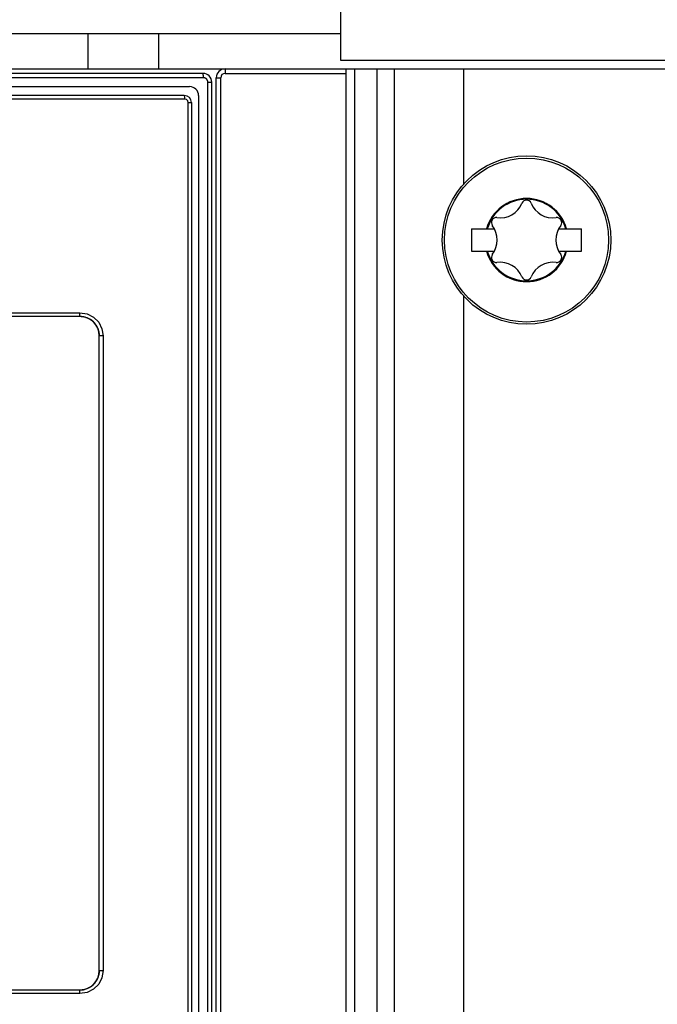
# Model space of a CAD drawing. Extents: x 0 to 594, y 0 to 420.
# Tile 37 of 157: x 73 to 80, y 273 to 284. Entities that reach past the tile are written whole.
import ezdxf

# ---------------------------------------------------------------- set-up
doc = ezdxf.new("R2010")
doc.units = 0
doc.header["$LTSCALE"] = 32.67
doc.layers.get('0').update_dxf_attribs({"linetype": 'CONTINUOUS'})

msp = doc.modelspace()

# ---------------------------------------------------------------- linework, layer by layer
at = {"color": 7, "linetype": 'CONTINUOUS'}
for p, q in [((76.534, 284.837), (76.534, 283.952)), ((69.834, 284.252), (76.534, 284.252)), ((73.684, 284.252), (73.684, 283.852)), ((74.484, 284.252), (74.484, 283.852)), ((59.034, 283.852), (132.234, 283.852)), ((76.534, 283.952), (132.234, 283.952)), ((76.594, 283.852), (76.594, 166.042)), ((76.694, 283.852), (76.694, 166.042)), ((77.922, 283.852), (77.922, 282.551)), ((74.984, 283.802), (62.094, 283.802)), ((75.134, 165.632), (75.134, 283.752)), ((62.244, 283.652), (74.834, 283.652)), ((75.084, 257.802), (75.084, 283.702)), ((74.774, 283.552), (62.294, 283.552)), ((74.934, 283.552), (74.934, 257.952)), ((74.854, 283.472), (74.854, 258.012)), ((78.014, 282.047), (78.014, 281.797)), ((78.014, 282.047), (78.273, 282.047)), ((78.995, 282.047), (79.254, 282.047)), ((79.254, 281.797), (79.254, 282.047)), ((78.014, 281.797), (78.273, 281.797)), ((78.995, 281.797), (79.254, 281.797)), ((77.922, 281.293), (77.922, 168.991)), ((63.474, 281.062), (73.594, 281.062)), ((73.814, 280.847), (73.814, 280.842)), ((73.814, 273.682), (73.814, 280.842)), ((73.594, 273.462), (63.474, 273.462)), ((73.599, 273.462), (73.594, 273.462))]:
    msp.add_line(p, q, dxfattribs=at)
at = {"color": 9, "linetype": 'CONTINUOUS'}
for p, q in [((75.234, 283.852), (75.234, 283.802)), ((76.947, 283.852), (76.947, 166.042)), ((77.142, 283.852), (77.142, 166.042)), ((74.989, 283.752), (62.088, 283.752)), ((74.989, 283.759), (74.989, 283.763)), ((74.989, 283.756), (74.989, 283.759)), ((74.989, 283.752), (74.989, 283.756)), ((75.134, 283.752), (75.184, 283.752)), ((75.184, 166.632), (75.184, 283.752)), ((75.234, 283.802), (76.594, 283.802)), ((75.04, 257.802), (75.04, 283.702)), ((75.04, 283.702), (75.084, 283.702)), ((74.778, 283.512), (62.289, 283.512)), ((74.818, 258.012), (74.818, 283.472)), ((74.818, 283.472), (74.854, 283.472)), ((63.47, 281.102), (73.597, 281.102)), ((73.858, 280.842), (73.814, 280.842)), ((73.858, 280.842), (73.858, 273.682)), ((73.814, 273.682), (73.858, 273.682)), ((73.597, 273.422), (63.47, 273.422))]:
    msp.add_line(p, q, dxfattribs=at)
for points in [[(74.989, 283.763), (74.989, 283.765), (74.989, 283.766), (74.989, 283.768), (74.989, 283.77), (74.989, 283.771), (74.989, 283.773), (74.989, 283.775), (74.989, 283.776), (74.989, 283.778), (74.989, 283.779), (74.988, 283.781), (74.988, 283.782), (74.988, 283.784), (74.988, 283.785), (74.988, 283.787), (74.988, 283.788), (74.988, 283.789), (74.987, 283.79), (74.987, 283.791), (74.987, 283.793), (74.987, 283.794), (74.987, 283.795), (74.987, 283.795), (74.986, 283.796), (74.986, 283.797), (74.986, 283.798), (74.986, 283.799), (74.986, 283.799), (74.985, 283.8), (74.985, 283.8), (74.985, 283.801), (74.985, 283.801), (74.985, 283.801), (74.984, 283.802), (74.984, 283.802), (74.984, 283.802), (74.984, 283.802)], [(75.04, 283.702), (75.04, 283.703), (75.039, 283.705), (75.039, 283.706), (75.039, 283.708), (75.039, 283.709), (75.039, 283.711), (75.038, 283.712), (75.038, 283.714), (75.038, 283.715), (75.037, 283.717), (75.037, 283.718), (75.036, 283.72), (75.036, 283.721), (75.035, 283.722), (75.034, 283.724), (75.034, 283.725), (75.033, 283.726), (75.032, 283.728), (75.032, 283.729), (75.031, 283.73), (75.03, 283.732), (75.029, 283.733), (75.028, 283.734), (75.027, 283.735), (75.026, 283.736), (75.025, 283.737), (75.024, 283.738), (75.023, 283.739), (75.022, 283.74), (75.02, 283.741), (75.019, 283.742), (75.018, 283.743), (75.017, 283.744), (75.015, 283.745), (75.014, 283.745), (75.013, 283.746), (75.011, 283.747), (75.01, 283.747), (75.009, 283.748), (75.007, 283.749), (75.006, 283.749), (75.004, 283.75), (75.003, 283.75), (75.001, 283.75), (75, 283.751), (74.999, 283.751), (74.997, 283.751), (74.996, 283.752), (74.994, 283.752), (74.993, 283.752), (74.991, 283.752), (74.989, 283.752)], [(74.778, 283.512), (74.778, 283.532), (74.776, 283.547), (74.774, 283.552)], [(74.818, 283.472), (74.813, 283.492), (74.798, 283.506), (74.778, 283.512)], [(73.594, 281.062), (73.596, 281.067), (73.597, 281.082), (73.597, 281.102)], [(73.597, 281.102), (73.677, 281.089), (73.75, 281.052), (73.808, 280.994), (73.845, 280.921), (73.858, 280.842)], [(73.858, 273.682), (73.845, 273.602), (73.808, 273.529), (73.75, 273.471), (73.677, 273.434), (73.597, 273.422)], [(73.597, 273.422), (73.597, 273.442), (73.595, 273.457), (73.594, 273.462)]]:
    msp.add_lwpolyline(points, dxfattribs=at)
at = {"color": 7, "linetype": 'CONTINUOUS'}
for points in [[(73.594, 281.062), (73.599, 281.062), (73.604, 281.062), (73.61, 281.061), (73.615, 281.061), (73.621, 281.06), (73.626, 281.059), (73.63, 281.059)], [(73.63, 281.059), (73.632, 281.059), (73.637, 281.058), (73.642, 281.056), (73.648, 281.055), (73.653, 281.054), (73.658, 281.052)], [(73.658, 281.052), (73.664, 281.05), (73.669, 281.049), (73.674, 281.047), (73.679, 281.045), (73.684, 281.042), (73.685, 281.042)], [(73.685, 281.042), (73.689, 281.04), (73.694, 281.038), (73.699, 281.035), (73.704, 281.032), (73.709, 281.03), (73.713, 281.027), (73.718, 281.024), (73.722, 281.02)], [(73.722, 281.02), (73.727, 281.017), (73.731, 281.014), (73.735, 281.01), (73.74, 281.007), (73.744, 281.003), (73.748, 280.999), (73.752, 280.995), (73.755, 280.991), (73.759, 280.987), (73.763, 280.983), (73.766, 280.979), (73.769, 280.974)], [(73.769, 280.974), (73.773, 280.97), (73.776, 280.965), (73.779, 280.961), (73.782, 280.956), (73.785, 280.951), (73.787, 280.947), (73.79, 280.942), (73.792, 280.937), (73.794, 280.932), (73.797, 280.927), (73.799, 280.922), (73.801, 280.917), (73.802, 280.911)], [(73.802, 280.911), (73.804, 280.906), (73.806, 280.901), (73.807, 280.896), (73.808, 280.89), (73.809, 280.885), (73.81, 280.881)], [(73.81, 280.881), (73.81, 280.88), (73.811, 280.874), (73.812, 280.869), (73.813, 280.863), (73.813, 280.858), (73.813, 280.852), (73.814, 280.847)], [(73.811, 273.647), (73.81, 273.644), (73.809, 273.639), (73.808, 273.634), (73.807, 273.628), (73.806, 273.623), (73.804, 273.618)], [(73.814, 273.682), (73.814, 273.677), (73.813, 273.671), (73.813, 273.666), (73.813, 273.66), (73.812, 273.655), (73.811, 273.65), (73.811, 273.647)], [(73.773, 273.554), (73.769, 273.549), (73.766, 273.545), (73.763, 273.541), (73.759, 273.537), (73.755, 273.533), (73.751, 273.529), (73.748, 273.525), (73.744, 273.521), (73.74, 273.517), (73.735, 273.514), (73.731, 273.51), (73.727, 273.507)], [(73.804, 273.618), (73.802, 273.612), (73.801, 273.607), (73.799, 273.602), (73.797, 273.597), (73.794, 273.592), (73.792, 273.587), (73.79, 273.582), (73.787, 273.577), (73.785, 273.572), (73.782, 273.568), (73.779, 273.563), (73.776, 273.558), (73.773, 273.554)], [(73.634, 273.466), (73.632, 273.465), (73.626, 273.464), (73.621, 273.464), (73.615, 273.463), (73.61, 273.462), (73.604, 273.462), (73.599, 273.462)], [(73.664, 273.473), (73.658, 273.472), (73.653, 273.47), (73.648, 273.469), (73.642, 273.467), (73.637, 273.466), (73.634, 273.466)], [(73.689, 273.483), (73.684, 273.481), (73.679, 273.479), (73.674, 273.477), (73.669, 273.475), (73.664, 273.473)], [(73.727, 273.507), (73.722, 273.503), (73.718, 273.5), (73.713, 273.497), (73.709, 273.494), (73.704, 273.491), (73.699, 273.489), (73.694, 273.486), (73.689, 273.484), (73.689, 273.483)]]:
    msp.add_lwpolyline(points, dxfattribs=at)
msp.add_circle((78.634, 281.922), 0.95, dxfattribs=at)
at = {"color": 9, "linetype": 'CONTINUOUS'}
msp.add_circle((78.634, 281.922), 0.925, dxfattribs=at)
at = {"color": 7, "linetype": 'CONTINUOUS'}
for centre, radius, start, end in [((75.234, 283.752), 0.1, 90, 180), ((74.984, 283.702), 0.1, 360, 90), ((74.834, 283.552), 0.1, 0, 90), ((74.774, 283.472), 0.08, 0, 90), ((78.634, 281.922), 0.46, 15.7678, 164.2322), ((78.336, 282.438), 0.266, 262.322, 337.678), ((78.634, 282.316), 0.056, 22.322, 157.678), ((78.932, 282.438), 0.266, 202.322, 277.678), ((78.293, 282.119), 0.056, 82.322, 217.678), ((78.037, 281.922), 0.266, 322.322, 37.678), ((79.23, 281.922), 0.266, 142.322, 217.678), ((78.975, 282.119), 0.056, 322.322, 97.678), ((78.634, 281.922), 0.46, 195.7678, 344.2322), ((78.293, 281.725), 0.056, 142.322, 277.678), ((78.975, 281.725), 0.056, 262.322, 37.678), ((78.336, 281.405), 0.266, 22.322, 97.678), ((78.932, 281.405), 0.266, 82.322, 157.678), ((78.634, 281.528), 0.056, 202.322, 337.678), ((73.594, 280.842), 0.22, 0, 90), ((73.594, 273.682), 0.22, 270, 360)]:
    msp.add_arc(centre, radius, start, end, dxfattribs=at)
at = {"color": 9, "linetype": 'CONTINUOUS'}
for centre, radius, start, end in [((75.234, 283.752), 0.05, 90, 180), ((78.634, 281.922), 0.469, 15.4684, 164.5316), ((78.634, 281.922), 0.467, 15.5096, 164.4904), ((78.634, 281.922), 0.469, 195.4684, 344.5316), ((78.634, 281.922), 0.467, 195.5096, 344.4904)]:
    msp.add_arc(centre, radius, start, end, dxfattribs=at)

doc.saveas('drawing.dxf')
